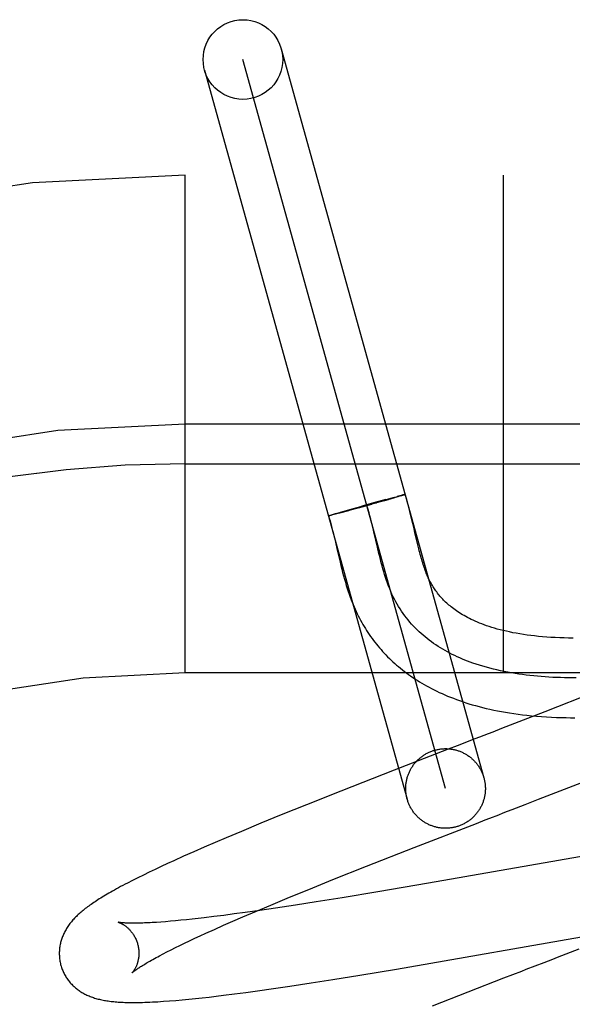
# Model space of a CAD drawing. Header units: inches. Extents: x 0 to 291, y 0 to 188.
# Tile 74 of 94: x 61.269 to 61.408, y 97.998 to 98.246. Entities that reach past the tile are written whole.
import ezdxf

# ---------------------------------------------------------------- set-up
doc = ezdxf.new("R2010")
doc.units = ezdxf.units.IN
doc.header["$LTSCALE"] = 16.012620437
doc.header["$MEASUREMENT"] = 0
doc.linetypes.add('HIDDEN', pattern=[0.2, 0.1, -0.1])
doc.layers.add('DEFAULT_2', color=8, linetype='HIDDEN')

msp = doc.modelspace()

# ---------------------------------------------------------------- linework, layer by layer
at = {"layer": 'DEFAULT_2', "color": 8, "linetype": 'HIDDEN'}
for p, q in [((61.3345567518, 98.23831977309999), (61.3854533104, 98.05527175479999)), ((61.3758188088, 98.05259287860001), (61.3249239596, 98.23563474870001)), ((61.3152877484, 98.2329620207), (61.3661843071, 98.0499140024)), ((63.0578713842, 98.2066138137), (60.5628892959, 98.2066138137)), ((61.3103713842, 98.0816138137), (61.3103713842, 98.2066138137)), ((61.3903713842, 98.0816138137), (61.3903713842, 98.2066138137)), ((61.4203713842, 98.1441138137), (61.3103713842, 98.1441138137)), ((61.3103713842, 98.13411381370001), (61.4278713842, 98.13411381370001)), ((61.3581782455, 98.12444623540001), (61.3609409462, 98.1251998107)), ((61.3603127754, 98.1248023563), (61.361511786, 98.1251449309)), ((61.3608998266, 98.125188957), (61.3626835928, 98.1256669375)), ((61.36301784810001, 98.1255804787), (61.3613475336, 98.12509784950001)), ((61.3626430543, 98.1256565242), (61.363740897, 98.12594523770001)), ((61.3639010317, 98.1258400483), (61.36288387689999, 98.1255415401)), ((61.3643674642, 98.12610754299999), (61.36370492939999, 98.1259363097)), ((61.36443775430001, 98.1260006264), (61.3637895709, 98.1258072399)), ((61.3647396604, 98.1262018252), (61.3642967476, 98.12608891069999)), ((61.3647962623, 98.1261091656), (61.36443775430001, 98.1260006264)), ((61.3649804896, 98.12626163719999), (61.3646783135, 98.1261857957)), ((61.3650296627, 98.12618123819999), (61.3647140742, 98.1260844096)), ((61.3651222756, 98.12629619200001), (61.3649259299, 98.12624748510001)), ((61.36516586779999, 98.1262245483), (61.36495708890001, 98.1261591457)), ((61.3652487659, 98.1263264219), (61.3651222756, 98.12629619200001)), ((61.36528563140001, 98.12626283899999), (61.36516586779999, 98.1262245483)), ((61.3653597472, 98.1263522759), (61.3652487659, 98.1263264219)), ((61.3653934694, 98.1262972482), (61.36528563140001, 98.12626283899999)), ((61.3654356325, 98.1263121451), (61.36533960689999, 98.1262803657)), ((61.3654967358, 98.1263827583), (61.36541728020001, 98.12636417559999)), ((61.3655344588, 98.12639068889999), (61.3654609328, 98.1263737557)), ((61.3494602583, 98.1219915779), (61.351781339, 98.1226579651)), ((61.3540638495, 98.1230546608), (61.35124035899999, 98.1222838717)), ((61.351781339, 98.1226579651), (61.3560069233, 98.12384575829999)), ((61.3572509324, 98.1239390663), (61.3538617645, 98.1229991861)), ((61.3583378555, 98.1244902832), (61.3547993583, 98.1235090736)), ((61.3603127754, 98.1248023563), (61.356072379, 98.12361034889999)), ((61.358433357, 98.12427073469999), (61.3582383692, 98.1242159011)), ((61.3465411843, 98.1211086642), (61.34660576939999, 98.1211304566)), ((61.3465771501, 98.1211212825), (61.3466474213, 98.1211446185)), ((61.3466172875, 98.12113505), (61.3466931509, 98.12115990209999)), ((61.3466615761, 98.1211499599), (61.3467429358, 98.1211763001)), ((61.3467429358, 98.1211763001), (61.3468545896, 98.121212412)), ((61.3468778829, 98.1211417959), (61.3467608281, 98.12111435)), ((61.3468191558, 98.12120147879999), (61.3469821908, 98.12125289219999)), ((61.3470110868, 98.12117380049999), (61.3468485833, 98.121135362)), ((61.3469445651, 98.12124140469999), (61.3471626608, 98.1213094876)), ((61.347194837, 98.1212192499), (61.34697532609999, 98.1211655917)), ((61.3471255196, 98.1212976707), (61.34741595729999, 98.1213871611)), ((61.3474488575, 98.1212826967), (61.3471602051, 98.1212103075)), ((61.3473694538, 98.12137272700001), (61.3477472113, 98.12148706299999)), ((61.3478395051, 98.1213820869), (61.34741314, 98.1212733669)), ((61.3477034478, 98.1214741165), (61.34842091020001, 98.1216874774)), ((61.34853118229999, 98.12156143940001), (61.3478034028, 98.12137253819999)), ((61.34837632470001, 98.12167445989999), (61.3495021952, 98.122003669)), ((61.3496047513, 98.12184474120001), (61.3484966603, 98.1215521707)), ((61.3514324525, 98.1223360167), (61.3494853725, 98.12181318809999)), ((61.3673694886, 98.1200760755), (61.3670462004, 98.12141488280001)), ((61.3678099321, 98.1181939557), (61.3673694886, 98.1200760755)), ((61.35780573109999, 98.11706274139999), (61.35743500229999, 98.1186192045)), ((61.3682139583, 98.11644449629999), (61.3678099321, 98.1181939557)), ((61.3477575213, 98.1160933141), (61.348139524, 98.11448088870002)), ((61.3587130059, 98.11315202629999), (61.35780573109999, 98.11706274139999)), ((61.36859615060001, 98.1148100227), (61.3682139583, 98.11644449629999)), ((61.359083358, 98.1115951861), (61.3587130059, 98.11315202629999)), ((61.3688441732, 98.1137770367), (61.36859615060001, 98.1148100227)), ((61.3690898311, 98.1127854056), (61.3688441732, 98.1137770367)), ((61.3489181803, 98.1111210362), (61.3493248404, 98.1094046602)), ((62.3103713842, 98.0816138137), (61.3103713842, 98.0816138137)), ((61.41309936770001, 98.07666598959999), (61.40074759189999, 98.0718330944)), ((61.40074759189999, 98.0718330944), (61.3920929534, 98.06847589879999)), ((61.3920929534, 98.06847589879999), (61.3898901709, 98.0676234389)), ((61.3719362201, 98.0606786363), (61.3628931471, 98.057165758)), ((61.3764591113, 98.0624299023), (61.3719362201, 98.0606786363)), ((61.3628931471, 98.057165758), (61.3495116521, 98.0519191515)), ((61.4057068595, 98.0524070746), (61.4193651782, 98.0577423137)), ((61.3495116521, 98.0519191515), (61.34084646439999, 98.0484731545)), ((61.39916200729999, 98.04986997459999), (61.4057068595, 98.0524070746)), ((61.34084646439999, 98.0484731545), (61.334544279, 98.04593266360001)), ((61.334544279, 98.04593266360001), (61.32944912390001, 98.0438516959)), ((61.32944912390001, 98.0438516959), (61.3245167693, 98.04180874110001)), ((61.3679216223, 98.0377636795), (61.38356683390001, 98.04383896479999)), ((61.3245167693, 98.04180874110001), (61.3207000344, 98.04020461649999)), ((61.3179185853, 98.0390204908), (61.3152106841, 98.0378535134)), ((61.3207000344, 98.04020461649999), (61.3179185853, 98.0390204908)), ((61.31257929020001, 98.03670416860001), (61.3100258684, 98.0355722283)), ((61.3152106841, 98.0378535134), (61.31257929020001, 98.03670416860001)), ((61.3559237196, 98.0330518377), (61.3679216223, 98.0377636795)), ((61.4257711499, 98.0382327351), (61.3715128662, 98.0288119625)), ((61.3059491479, 98.0337241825), (61.30438604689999, 98.0329997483)), ((61.30755202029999, 98.0344574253), (61.3059491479, 98.0337241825)), ((61.3100258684, 98.0355722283), (61.30755202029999, 98.0344574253)), ((61.3013706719, 98.031571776), (61.29990700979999, 98.03086167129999)), ((61.3028623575, 98.0322836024), (61.3013706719, 98.031571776)), ((61.30438604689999, 98.0329997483), (61.3028623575, 98.0322836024)), ((61.347514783, 98.02970320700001), (61.3559237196, 98.0330518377)), ((61.2971533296, 98.0294885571), (61.2959046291, 98.0288467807)), ((61.29849105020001, 98.0301622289), (61.2971533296, 98.0294885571)), ((61.29990700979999, 98.03086167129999), (61.29849105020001, 98.0301622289)), ((61.34144667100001, 98.0272535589), (61.347514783, 98.02970320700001)), ((61.3715128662, 98.0288119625), (61.358779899, 98.0266452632)), ((61.33657737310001, 98.02526208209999), (61.34144667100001, 98.0272535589)), ((61.358779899, 98.0266452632), (61.34981831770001, 98.0251626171)), ((61.33190188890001, 98.02332320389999), (61.33657737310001, 98.02526208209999)), ((61.3433260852, 98.0241189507), (61.3380975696, 98.0233020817)), ((61.34981831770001, 98.0251626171), (61.3433260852, 98.0241189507)), ((61.3227422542, 98.0210759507), (61.3201356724, 98.0207332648)), ((61.3254415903, 98.021443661), (61.3227422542, 98.0210759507)), ((61.3248767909, 98.020347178), (61.3283152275, 98.0218144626)), ((61.3291769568, 98.0219712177), (61.3254415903, 98.021443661)), ((61.3283152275, 98.0218144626), (61.33190188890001, 98.02332320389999)), ((61.3330581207, 98.02253919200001), (61.3291769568, 98.0219712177)), ((61.3380975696, 98.0233020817), (61.3330581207, 98.02253919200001)), ((61.3042870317, 98.01905290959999), (61.303167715, 98.0189758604)), ((61.3054646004, 98.0191426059), (61.3042870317, 98.01905290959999)), ((61.3066988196, 98.0192450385), (61.3054646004, 98.0191426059)), ((61.30798829, 98.0193602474), (61.3066988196, 98.0192450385)), ((61.3093317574, 98.01948823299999), (61.30798829, 98.0193602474)), ((61.3107278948, 98.01962894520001), (61.3093317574, 98.01948823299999)), ((61.3121753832, 98.0197822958), (61.3107278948, 98.01962894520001)), ((61.31367287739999, 98.0199481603), (61.3121753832, 98.0197822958)), ((61.31521899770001, 98.02012638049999), (61.31367287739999, 98.0199481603)), ((61.3176264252, 98.0204164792), (61.31521899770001, 98.02012638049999)), ((61.3201356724, 98.0207332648), (61.3176264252, 98.0204164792)), ((61.32002030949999, 98.0182320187), (61.3224016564, 98.0192761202)), ((61.3224016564, 98.0192761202), (61.3248767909, 98.020347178)), ((61.31416152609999, 98.01559214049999), (61.3155563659, 98.01623127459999)), ((61.3155563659, 98.01623127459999), (61.31773714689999, 98.0172165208)), ((61.31773714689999, 98.0172165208), (61.32002030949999, 98.0182320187)), ((61.3634830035, 98.00725317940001), (61.4197936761, 98.017023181)), ((61.30908111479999, 98.0131895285), (61.3102739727, 98.01376589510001)), ((61.3102739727, 98.01376589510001), (61.3115191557, 98.01435888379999)), ((61.3115191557, 98.01435888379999), (61.3128153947, 98.0149678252)), ((61.3128153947, 98.0149678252), (61.31416152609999, 98.01559214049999)), ((61.3048550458, 98.01106387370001), (61.30582738, 98.0115667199)), ((61.30582738, 98.0115667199), (61.30685681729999, 98.01208927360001)), ((61.30685681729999, 98.01208927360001), (61.3079417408, 98.0126304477)), ((61.3079417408, 98.0126304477), (61.30908111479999, 98.0131895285)), ((61.4093064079, 98.012235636), (61.4060249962, 98.0109653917)), ((61.3039411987, 98.0105818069), (61.3048550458, 98.01106387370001)), ((61.4027147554, 98.009685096), (61.4004943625, 98.008826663)), ((61.3542461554, 98.00571865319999), (61.3634830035, 98.00725317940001)), ((61.3367073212, 98.00295954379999), (61.342027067, 98.0037692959)), ((61.342027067, 98.0037692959), (61.3475008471, 98.00462902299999)), ((61.3475008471, 98.00462902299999), (61.3542461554, 98.00571865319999)), ((61.3904108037, 98.0049269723), (61.3724442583, 97.9979372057)), ((61.3926607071, 98.0057976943), (61.3904108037, 98.0049269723)), ((61.3227801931, 98.00100527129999), (61.3256337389, 98.00138146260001)), ((61.3256337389, 98.00138146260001), (61.3285610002, 98.00178184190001)), ((61.3285610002, 98.00178184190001), (61.33257492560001, 98.0023515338)), ((61.33257492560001, 98.0023515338), (61.3367073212, 98.00295954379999)), ((61.3064853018, 97.9992558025), (61.3080679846, 97.9993839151)), ((61.3080679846, 97.9993839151), (61.309688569, 97.99952726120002)), ((61.309688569, 97.99952726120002), (61.31133160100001, 97.9996837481)), ((61.31133160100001, 97.9996837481), (61.312996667, 97.9998525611)), ((61.312996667, 97.9998525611), (61.3146905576, 98.00003377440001)), ((61.3146905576, 98.00003377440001), (61.3164204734, 98.00022773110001)), ((61.3164204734, 98.00022773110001), (61.3181908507, 98.0004346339)), ((61.3181908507, 98.0004346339), (61.3200003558, 98.00065408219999)), ((61.3200003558, 98.00065408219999), (61.3227801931, 98.00100527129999))]:
    msp.add_line(p, q, dxfattribs=at)
for points in [[(61.3654550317, 98.1263737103), (61.3654093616, 98.12636354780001), (61.3653179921, 98.1263416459)], [(61.3656741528, 98.1264069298), (61.3656729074, 98.12640406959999), (61.3656675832, 98.126399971), (61.3656581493, 98.1263947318), (61.3656446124, 98.1263883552), (61.3656269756, 98.12638084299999), (61.3656052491, 98.1263721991), (61.3655794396, 98.1263624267), (61.3655495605, 98.12635153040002), (61.3655156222, 98.1263395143), (61.3654776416, 98.1263263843), (61.3654356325, 98.1263121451)], [(61.36569131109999, 98.1264135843), (61.3656858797, 98.12641467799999), (61.3656763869, 98.12641464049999), (61.3656628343, 98.1264134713), (61.3656452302, 98.1264111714), (61.3656235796, 98.12640774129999), (61.3655978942, 98.126403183), (61.3655681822, 98.12639749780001), (61.3655005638, 98.1263822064)], [(61.3655361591, 98.12638952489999), (61.3655677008, 98.1263957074), (61.365595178, 98.12640075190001), (61.3656185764, 98.1264046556), (61.3656378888, 98.1264074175), (61.3656531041, 98.1264090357), (61.3656642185, 98.1264095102), (61.3656712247, 98.1264088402), (61.3656741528, 98.1264069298)], [(61.3655885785, 98.1263642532), (61.3656155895, 98.12637434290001), (61.365638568, 98.1263833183), (61.3656575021, 98.1263911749), (61.3656723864, 98.1263979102), (61.365683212, 98.1264035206), (61.3656899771, 98.12640800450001), (61.3656926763, 98.12641135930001)], [(61.3670462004, 98.12141488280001), (61.3668729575, 98.1221124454), (61.36669044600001, 98.12283037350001), (61.3664973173, 98.1235697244), (61.3662920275, 98.12433170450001), (61.36607295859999, 98.125117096), (61.3658380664, 98.125927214), (61.3656926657, 98.1264122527)], [(61.35743500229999, 98.1186192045), (61.3572450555, 98.1193928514), (61.3570383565, 98.120212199), (61.3568262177, 98.1210261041), (61.35660776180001, 98.1218336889), (61.3563821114, 98.12263407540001), (61.356148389, 98.123426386), (61.3559057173, 98.1242097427)], [(61.3464050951, 98.12104963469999), (61.3464072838, 98.121052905), (61.3464137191, 98.1210573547), (61.3464243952, 98.12106298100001), (61.3464393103, 98.1210697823), (61.346458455, 98.1210777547), (61.3464818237, 98.12108689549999), (61.3465094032, 98.12109719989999), (61.3465411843, 98.1211086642)], [(61.3465084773, 98.1210598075), (61.3464810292, 98.12105481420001), (61.3464577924, 98.12105099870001), (61.3464387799, 98.1210483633), (61.34642399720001, 98.1210469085), (61.34641345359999, 98.1210466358), (61.3464071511, 98.1210475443)], [(61.34641612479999, 98.1210522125), (61.3465958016, 98.12046761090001), (61.3467924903, 98.1197976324), (61.3469880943, 98.11910083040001), (61.3471822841, 98.11837992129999), (61.3473749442, 98.1176376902), (61.3475665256, 98.1168751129), (61.3477575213, 98.1160933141)], [(61.3466018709, 98.12107955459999), (61.34656472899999, 98.1210718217), (61.3465316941, 98.12106524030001), (61.34650278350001, 98.12105981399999), (61.3464780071, 98.12105554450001), (61.34645737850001, 98.1210524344), (61.346440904, 98.1210504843), (61.3464285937, 98.1210496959), (61.3464204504, 98.12105006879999), (61.34641648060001, 98.12105160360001)], [(61.3464166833, 98.1210542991), (61.3464210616, 98.1210581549), (61.3464296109, 98.1210631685), (61.3464423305, 98.12106933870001), (61.3464592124, 98.12107666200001), (61.3464802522, 98.1210851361), (61.3465054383, 98.1210947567), (61.3465347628, 98.12110552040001)], [(61.3467911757, 98.1211219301), (61.3467084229, 98.1211023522), (61.3466601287, 98.1210915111), (61.3466159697, 98.1210818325), (61.34657596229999, 98.12107331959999)], [(61.348139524, 98.11448088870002), (61.3485249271, 98.1128179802), (61.3489181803, 98.1111210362)], [(61.4078575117, 98.0903668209), (61.40673797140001, 98.0903767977), (61.4056169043, 98.0903988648), (61.4045001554, 98.0904333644), (61.4033919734, 98.09048046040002), (61.40229901, 98.0905399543), (61.40122793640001, 98.0906113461), (61.4001819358, 98.09069411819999), (61.3991673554, 98.0907872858), (61.398180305, 98.0908906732), (61.39721983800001, 98.09100393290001), (61.3962834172, 98.0911269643), (61.3953684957, 98.09125975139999), (61.3944743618, 98.09140210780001), (61.39359878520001, 98.0915541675), (61.3927439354, 98.0917153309), (61.3919105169, 98.091885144), (61.39110032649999, 98.09206285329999), (61.3903150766, 98.0922476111), (61.3895550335, 98.092438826), (61.38882110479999, 98.0926356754), (61.3881125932, 98.0928376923), (61.3874293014, 98.0930442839), (61.3867704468, 98.0932550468), (61.386135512, 98.09346951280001), (61.3855234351, 98.0936873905), (61.3849332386, 98.0939084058), (61.3843642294, 98.0941322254), (61.3838155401, 98.0943586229), (61.3832867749, 98.0945872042), (61.3827773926, 98.0948176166), (61.38228674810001, 98.0950495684), (61.3818143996, 98.0952826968), (61.3813592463, 98.0955169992), (61.3809204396, 98.0957524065), (61.3804969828, 98.09598897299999), (61.3800877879, 98.0962268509), (61.3796923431, 98.09646591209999), (61.3793099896, 98.09670614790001), (61.3789402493, 98.0969474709), (61.3785826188, 98.097189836), (61.3782366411, 98.09743319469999), (61.3779017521, 98.0976776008), (61.377577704, 98.097922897), (61.3772641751, 98.0981689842), (61.3769608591, 98.09841575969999), (61.3766674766, 98.0986631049), (61.37638368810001, 98.0989109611), (61.3761091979, 98.0991592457), (61.3758436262, 98.09940797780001), (61.3755866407, 98.0996571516), (61.37533785, 98.0999068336), (61.3750969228, 98.1001570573), (61.37486344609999, 98.1004079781), (61.3746370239, 98.1006597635), (61.3744173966, 98.1009124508), (61.3742042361, 98.10116617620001), (61.3739974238, 98.10142086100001), (61.3737968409, 98.10167642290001), (61.3736021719, 98.1019330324), (61.373413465, 98.1021903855), (61.3732295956, 98.1024498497), (61.3730499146, 98.10271229), (61.3728733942, 98.1029792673), (61.3726986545, 98.1032531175), (61.3725265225, 98.10353286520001), (61.3723564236, 98.10381979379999), (61.3721911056, 98.10410943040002), (61.3720326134, 98.10439787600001), (61.3718816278, 98.10468324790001), (61.3717403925, 98.10496030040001), (61.3716056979, 98.1052343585), (61.3714761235, 98.105507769), (61.37134966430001, 98.1057845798), (61.3712233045, 98.10607185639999), (61.3710968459, 98.1063707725), (61.3709688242, 98.10668534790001), (61.3708402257, 98.1070137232), (61.37071173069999, 98.107354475), (61.3705835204, 98.1077072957), (61.3704560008, 98.1080711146), (61.3703291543, 98.10844595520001), (61.3702030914, 98.1088314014), (61.3700776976, 98.10922768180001), (61.369952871, 98.1096349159), (61.3698285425, 98.11005310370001), (61.3697045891, 98.1104824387), (61.369581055, 98.11092251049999), (61.3694579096, 98.1113730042), (61.3693350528, 98.1118337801), (61.36921241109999, 98.11230457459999), (61.3690898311, 98.1127854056)], [(61.40860201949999, 98.0803665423), (61.4076244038, 98.0803677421), (61.4066479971, 98.08037706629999), (61.40567310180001, 98.0803947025), (61.4047000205, 98.080420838), (61.4037290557, 98.0804556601), (61.4027605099, 98.0804993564), (61.4017946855, 98.0805521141), (61.4008318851, 98.08061412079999), (61.3998724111, 98.08068556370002), (61.3989165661, 98.0807666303), (61.3979646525, 98.080857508), (61.3970169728, 98.0809583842), (61.3960738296, 98.08106944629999), (61.3951355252, 98.0811908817), (61.39420236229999, 98.0813228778), (61.3932746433, 98.08146562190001), (61.3923526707, 98.0816193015), (61.391436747, 98.081784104), (61.3905271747, 98.0819602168), (61.3896242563, 98.08214782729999), (61.3887282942, 98.0823471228), (61.387839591, 98.0825582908), (61.3869584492, 98.0827815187), (61.3860851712, 98.08301699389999), (61.3852200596, 98.08326490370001), (61.38436341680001, 98.0835254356), (61.3835155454, 98.08379877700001), (61.3826767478, 98.08408511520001), (61.3820084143, 98.0843251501), (61.3813463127, 98.08457382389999), (61.3806906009, 98.0848312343), (61.38004143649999, 98.085097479), (61.37939897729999, 98.0853726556), (61.3787633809, 98.08565686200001), (61.37813480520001, 98.0859501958), (61.3775134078, 98.0862527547), (61.3768993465, 98.0865646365), (61.376292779, 98.0868859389), (61.3756938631, 98.0872167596), (61.3751027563, 98.08755719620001), (61.3745196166, 98.0879073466), (61.3739446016, 98.0882673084), (61.373377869, 98.08863717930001), (61.3728195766, 98.0890170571), (61.3722698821, 98.0894070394), (61.3717289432, 98.0898072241), (61.3711969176, 98.09021770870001), (61.3706739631, 98.090638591), (61.3701602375, 98.09106996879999), (61.3696558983, 98.0915119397), (61.3691611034, 98.0919646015), (61.3686760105, 98.0924280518), (61.3682007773, 98.0929023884), (61.3677355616, 98.093387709), (61.367280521, 98.09388411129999), (61.3668358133, 98.09439169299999), (61.3664015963, 98.0949105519), (61.3659780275, 98.09544078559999), (61.3655652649, 98.0959824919), (61.36516346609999, 98.0965357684), (61.3647727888, 98.09710071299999), (61.36439339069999, 98.0976774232), (61.3640254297, 98.09826599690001), (61.3636690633, 98.0988665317), (61.3633244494, 98.09947912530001), (61.3629917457, 98.1001038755), (61.3626711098, 98.10074088), (61.3623626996, 98.1013902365), (61.3620666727, 98.10205204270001), (61.3617813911, 98.10273030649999), (61.3615080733, 98.10342054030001), (61.3612459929, 98.1041220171), (61.3609944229, 98.1048340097), (61.3607526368, 98.105555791), (61.3605199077, 98.106286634), (61.360295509, 98.1070258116), (61.3600787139, 98.1077725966), (61.3598687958, 98.10852626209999), (61.3596650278, 98.1092860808), (61.3594666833, 98.1100513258), (61.3592730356, 98.1108212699), (61.359083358, 98.1115951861)], [(61.3493248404, 98.1094046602), (61.3495345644, 98.1085454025), (61.3497488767, 98.1076899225), (61.3499679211, 98.1068413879), (61.3501917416, 98.1060030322), (61.3504203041, 98.1051777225), (61.3506533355, 98.10436844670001), (61.3508904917, 98.1035779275), (61.3511311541, 98.1028090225), (61.3513745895, 98.1020641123), (61.3516197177, 98.10134600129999), (61.3518657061, 98.1006560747), (61.3521105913, 98.0999981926), (61.3523555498, 98.09936740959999), (61.3526002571, 98.0987629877), (61.352848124, 98.0981754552), (61.3531013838, 98.09759922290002), (61.3533599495, 98.097033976), (61.35362649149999, 98.0964735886), (61.35389981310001, 98.09592046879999), (61.3541795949, 98.0953749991), (61.3544657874, 98.0948370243), (61.354757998, 98.0943070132), (61.3550568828, 98.0937835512), (61.35536300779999, 98.09326556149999), (61.3556765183, 98.09275278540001), (61.35599790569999, 98.09224446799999), (61.3563268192, 98.0917412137), (61.3566630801, 98.0912432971), (61.3570065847, 98.0907508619), (61.35735709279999, 98.0902642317), (61.3577148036, 98.0897831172), (61.3580798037, 98.08930739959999), (61.35845222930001, 98.08883690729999), (61.3588322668, 98.08837143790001), (61.3592199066, 98.0879110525), (61.35961521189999, 98.0874557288), (61.36001817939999, 98.0870055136), (61.3604288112, 98.0865604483), (61.3608471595, 98.086120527), (61.3612732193, 98.0856858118), (61.3617071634, 98.08525618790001), (61.36214911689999, 98.0848315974), (61.362599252, 98.08441195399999), (61.3630577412, 98.08399719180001), (61.3635247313, 98.0835872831), (61.36400040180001, 98.08318217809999), (61.364484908, 98.082781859), (61.3649784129, 98.08238631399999), (61.3654810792, 98.0819955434), (61.3659930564, 98.0816095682), (61.3665145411, 98.0812283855), (61.36704571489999, 98.0808520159), (61.36758677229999, 98.08048048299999), (61.3681379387, 98.08011380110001), (61.3686994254, 98.0797520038), (61.36927144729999, 98.07939513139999), (61.3698542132, 98.0790432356), (61.370447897, 98.0786963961), (61.3710528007, 98.0783546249), (61.3716691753, 98.0780179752), (61.37229734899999, 98.07768647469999), (61.3729376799, 98.0773601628), (61.3735904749, 98.0770391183), (61.3742560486, 98.0767234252), (61.3749347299, 98.07641316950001), (61.375626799, 98.0761084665), (61.3763327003, 98.0758093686), (61.3770528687, 98.0755159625), (61.3777877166, 98.0752283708), (61.3785376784, 98.0749467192), (61.3793031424, 98.0746711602), (61.38008446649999, 98.0744018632), (61.380882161, 98.07413895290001), (61.3816967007, 98.0738825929), (61.3825285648, 98.07363297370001), (61.3833781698, 98.0733903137), (61.3842461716, 98.0731547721), (61.3851330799, 98.0729265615), (61.3860397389, 98.0727058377), (61.3869671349, 98.0724927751), (61.38791534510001, 98.07228777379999), (61.3888850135, 98.0720911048), (61.3898753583, 98.0719033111), (61.39088584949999, 98.07172483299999), (61.3919162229, 98.071556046), (61.3929643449, 98.0713975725), (61.3940351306, 98.0712489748), (61.3951302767, 98.0711104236), (61.3962573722, 98.0709815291), (61.3974257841, 98.07086211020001), (61.3986320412, 98.07075349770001), (61.3998839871, 98.0706560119), (61.401156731, 98.0705722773), (61.4024344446, 98.0705032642), (61.4036970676, 98.0704493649), (61.4049218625, 98.070410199), (61.4061008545, 98.07038432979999), (61.407211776, 98.070370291), (61.4082751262, 98.0703660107)], [(61.3865626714, 98.06633655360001), (61.3843309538, 98.0654737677), (61.38321163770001, 98.06504107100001), (61.3820902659, 98.0646075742), (61.3798421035, 98.0637383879)], [(61.3898901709, 98.0676234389), (61.3876747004, 98.0667665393), (61.3865626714, 98.06633655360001)], [(61.3798421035, 98.0637383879), (61.3787156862, 98.06330280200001), (61.3764591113, 98.0624299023)], [(61.3661843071, 98.0499140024), (61.3661296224, 98.05011908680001), (61.36607930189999, 98.0503252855), (61.3660333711, 98.05053250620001), (61.3659918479, 98.0507406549), (61.36595475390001, 98.0509496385), (61.3659221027, 98.0511593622), (61.3658939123, 98.05136973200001), (61.3658701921, 98.05158065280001), (61.365850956, 98.0517920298), (61.3658362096, 98.0520037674), (61.3658259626, 98.0522157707), (61.3658202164, 98.05242794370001), (61.3658189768, 98.05264019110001), (61.3658222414, 98.05285241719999), (61.36583001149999, 98.0530645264), (61.3658422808, 98.05327642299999), (61.3658590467, 98.0534880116), (61.3658802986, 98.05369919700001), (61.36590603, 98.05390988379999), (61.3659362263, 98.05411997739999), (61.36597087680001, 98.0543293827), (61.366009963, 98.0545380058), (61.3660534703, 98.05474575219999), (61.366101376, 98.05495252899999), (61.36615366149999, 98.0551582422), (61.3662103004, 98.0553627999), (61.36627127, 98.0555661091), (61.36633654, 98.0557680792), (61.3664060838, 98.0559686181), (61.36647986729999, 98.0561676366), (61.36655786, 98.05636504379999), (61.366640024, 98.0565607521), (61.366726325, 98.05675467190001), (61.36681672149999, 98.05694671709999), (61.3669111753, 98.0571368), (61.3670096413, 98.0573248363), (61.36711207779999, 98.05751073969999), (61.3672184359, 98.05769442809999), (61.3673286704, 98.0578758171), (61.3674427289, 98.0580548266), (61.36756056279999, 98.05823137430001), (61.3676821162, 98.0584053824), (61.3678073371, 98.0585767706), (61.36793616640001, 98.0587454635), (61.36806854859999, 98.0589113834), (61.3682044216, 98.0590744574), (61.3683437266, 98.0592346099), (61.3684863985, 98.0593917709), (61.36863237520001, 98.05954586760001), (61.3687815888, 98.0596968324), (61.36893397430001, 98.05984459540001), (61.3690894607, 98.0599890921), (61.36924798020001, 98.06013025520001), (61.3694094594, 98.0602680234), (61.36957382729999, 98.0604023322), (61.36974100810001, 98.06053312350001), (61.3699109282, 98.0606603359), (61.3700835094, 98.0607839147), (61.37025867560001, 98.06090380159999), (61.3704363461, 98.0610199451), (61.3706164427, 98.06113229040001), (61.3707988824, 98.0612407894), (61.37098358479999, 98.0613453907), (61.371170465, 98.0614460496), (61.3713594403, 98.0615427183), (61.3715504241, 98.0616353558), (61.3717433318, 98.06172391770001), (61.37193807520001, 98.06180836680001), (61.3721345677, 98.06188866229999), (61.3723327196, 98.0619647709), (61.3725324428, 98.0620366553), (61.3727336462, 98.06210428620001), (61.3729361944, 98.06216761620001), (61.3731401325, 98.06222666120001)], [(61.3731401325, 98.06222666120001), (61.3733452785, 98.0622813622), (61.3735514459, 98.06233167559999), (61.3737586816, 98.0623776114), (61.3739668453, 98.06241914), (61.3741758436, 98.0624562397), (61.374385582, 98.0624888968), (61.3745959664, 98.06251709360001), (61.37480690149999, 98.0625408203), (61.37501829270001, 98.0625600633), (61.3752300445, 98.06257481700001), (61.3754420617, 98.0625850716), (61.37565424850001, 98.0625908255), (61.3758665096, 98.0625920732), (61.3760787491, 98.06258881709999), (61.3762908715, 98.06258105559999), (61.3765027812, 98.06256879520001), (61.3767143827, 98.0625520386), (61.3769255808, 98.06253079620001), (61.37713628, 98.06250507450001), (61.3773463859, 98.0624748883), (61.3775558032, 98.06244024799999), (61.3777644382, 98.0624011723), (61.3779721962, 98.0623576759), (61.3781789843, 98.06230978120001), (61.3783847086, 98.06225750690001), (61.37858927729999, 98.06220087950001), (61.3787925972, 98.0621399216), (61.3789945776, 98.0620746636), (61.3791951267, 98.06200513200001), (61.3793941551, 98.0619313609), (61.37959157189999, 98.0618533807), (61.3797872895, 98.06177122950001), (61.3799812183, 98.06168494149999), (61.3801732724, 98.0615945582), (61.3803633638, 98.0615001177), (61.3805514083, 98.06140166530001), (61.3807373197, 98.0612992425), (61.3809210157, 98.06119289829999), (61.3811024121, 98.0610826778), (61.3812814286, 98.06096863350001), (61.38145798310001, 98.06085081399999), (61.3816319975, 98.060729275), (61.38180339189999, 98.0606040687), (61.3819720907, 98.0604752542), (61.38213801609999, 98.0603428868), (61.38230109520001, 98.0602070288), (61.3824612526, 98.06006773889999), (61.3826184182, 98.0599250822), (61.382772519, 98.0597791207), (61.3829234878, 98.05962992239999), (61.38307125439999, 98.0594775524), (61.3832157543, 98.0593220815), (61.3833569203, 98.0591635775), (61.3834946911, 98.059002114), (61.3836290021, 98.0588377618), (61.38375979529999, 98.0586705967), (61.3838870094, 98.0585006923), (61.3840105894, 98.05832812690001), (61.3841304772, 98.0581529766), (61.3842466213, 98.0579753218), (61.3843589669, 98.05779524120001), (61.3844674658, 98.0576128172), (61.3845720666, 98.0574281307), (61.3846727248, 98.0572412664), (61.38476939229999, 98.0570523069), (61.3848620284, 98.05686133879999), (61.3849505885, 98.0566684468), (61.3850350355, 98.0564737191), (61.38511532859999, 98.0562772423), (61.38519143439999, 98.056079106), (61.3852633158, 98.0558793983), (61.3853309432, 98.0556782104), (61.3853942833, 98.05547563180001), (61.3854533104, 98.05527175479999)], [(61.3854533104, 98.05527175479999), (61.3855079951, 98.05506667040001), (61.3855583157, 98.0548604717), (61.38560424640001, 98.054653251), (61.3856457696, 98.0544451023), (61.3856828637, 98.0542361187), (61.3857155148, 98.054026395), (61.38574370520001, 98.0538160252), (61.3857674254, 98.0536051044), (61.3857866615, 98.0533937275), (61.3858014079, 98.0531819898), (61.385811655, 98.0529699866), (61.3858174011, 98.05275781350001), (61.38581864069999, 98.05254556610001), (61.3858153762, 98.05233334), (61.38580760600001, 98.0521212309), (61.3857953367, 98.0519093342), (61.3857785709, 98.0516977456), (61.3857573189, 98.0514865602), (61.3857315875, 98.0512758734), (61.3857013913, 98.0510657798), (61.3856667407, 98.05085637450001), (61.3856276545, 98.05064775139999), (61.38558414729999, 98.050440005), (61.3855362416, 98.0502332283), (61.385483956, 98.0500275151), (61.3854273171, 98.0498229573), (61.3853663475, 98.04961964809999), (61.3853010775, 98.049417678), (61.3852315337, 98.0492171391), (61.3851577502, 98.0490181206), (61.3850797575, 98.0488207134), (61.3849975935, 98.04862500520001), (61.3849112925, 98.04843108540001), (61.384820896, 98.0482390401), (61.38472644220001, 98.0480489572), (61.3846279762, 98.0478609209), (61.3845255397, 98.0476750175), (61.3844191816, 98.0474913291), (61.3843089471, 98.0473099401), (61.3841948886, 98.04713093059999), (61.3840770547, 98.04695438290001), (61.3839555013, 98.0467803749), (61.3838302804, 98.0466089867), (61.38370145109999, 98.0464402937), (61.3835690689, 98.04627437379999), (61.3834331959, 98.04611129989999), (61.3832938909, 98.0459511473), (61.3831512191, 98.0457939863), (61.38300524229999, 98.0456398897), (61.3828560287, 98.0454889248), (61.3827036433, 98.0453411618), (61.38254815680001, 98.04519666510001), (61.38238963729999, 98.04505550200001), (61.3822281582, 98.04491773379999), (61.38206379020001, 98.04478342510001), (61.38189660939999, 98.0446526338), (61.3817266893, 98.0445254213), (61.3815541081, 98.0444018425), (61.3813789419, 98.0442819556), (61.3812012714, 98.04416581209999), (61.3810211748, 98.04405346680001), (61.3808387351, 98.0439449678), (61.3806540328, 98.0438403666), (61.3804671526, 98.0437397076), (61.38027817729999, 98.0436430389), (61.3800871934, 98.0435504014), (61.3798942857, 98.04346183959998), (61.3796995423, 98.04337739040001), (61.37950304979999, 98.0432970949), (61.3793048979, 98.04322098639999), (61.3791051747, 98.0431491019), (61.3789039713, 98.04308147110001), (61.3787014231, 98.043018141), (61.378497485, 98.042959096)], [(61.378497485, 98.042959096), (61.3782923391, 98.042904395), (61.3780861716, 98.0428540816), (61.3778789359, 98.0428081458), (61.37767077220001, 98.04276661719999), (61.3774617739, 98.0427295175), (61.3772520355, 98.04269686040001), (61.3770416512, 98.04266866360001), (61.376830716, 98.0426449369), (61.3766193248, 98.04262569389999), (61.376407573, 98.0426109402), (61.3761955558, 98.0426006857), (61.375983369, 98.0425949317), (61.375771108, 98.042593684), (61.3755588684, 98.0425969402), (61.37534674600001, 98.0426047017), (61.3751348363, 98.04261696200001), (61.37492323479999, 98.0426337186), (61.3747120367, 98.04265496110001), (61.3745013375, 98.04268068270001), (61.3742912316, 98.04271086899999), (61.37408181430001, 98.0427455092), (61.37387317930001, 98.04278458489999), (61.3736654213, 98.04282808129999), (61.37345863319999, 98.042875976), (61.37325290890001, 98.04292825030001), (61.3730483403, 98.04298487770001), (61.3728450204, 98.0430458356), (61.3726430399, 98.0431110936), (61.3724424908, 98.04318062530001), (61.3722434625, 98.04325439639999), (61.3720460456, 98.04333237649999), (61.3718503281, 98.04341452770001), (61.3716563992, 98.0435008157), (61.3714643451, 98.04359119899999), (61.3712742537, 98.04368563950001), (61.3710862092, 98.04378409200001), (61.3709002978, 98.04388651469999), (61.37071660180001, 98.043992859), (61.3705352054, 98.0441030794), (61.3703561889, 98.0442171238), (61.3701796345, 98.0443349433), (61.37000562, 98.04445648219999), (61.3698342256, 98.0445816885), (61.36966552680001, 98.04471050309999), (61.3694996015, 98.0448428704), (61.3693365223, 98.0449787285), (61.3691763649, 98.0451180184), (61.36901919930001, 98.0452606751), (61.3688650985, 98.04540663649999), (61.3687141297, 98.0455558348), (61.3685663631, 98.0457082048), (61.3684218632, 98.04586367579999), (61.3682806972, 98.04602217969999), (61.3681429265, 98.0461836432), (61.3680086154, 98.04634799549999), (61.3678778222, 98.0465151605), (61.3677506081, 98.0466850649), (61.3676270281, 98.04685763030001), (61.3675071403, 98.0470327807), (61.3673909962, 98.0472104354), (61.36727865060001, 98.04739051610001), (61.3671701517, 98.04757294), (61.3670655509, 98.0477576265), (61.3669648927, 98.04794449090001), (61.3668682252, 98.04813345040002), (61.3667755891, 98.0483244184), (61.366687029, 98.04851731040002), (61.366602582, 98.04871203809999), (61.3665222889, 98.04890851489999), (61.3664461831, 98.0491066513), (61.3663743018, 98.0493063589), (61.36630667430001, 98.0495075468), (61.3662433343, 98.04971012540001), (61.3661843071, 98.0499140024)], [(61.3947405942, 98.0481594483), (61.3958495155, 98.0485882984), (61.39916200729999, 98.04986997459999)], [(61.3869300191, 98.0451398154), (61.3891683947, 98.0460052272), (61.39028591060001, 98.0464372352), (61.39140206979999, 98.0468687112), (61.3925166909, 98.04729960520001), (61.3947405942, 98.0481594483)], [(61.38356683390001, 98.04383896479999), (61.3858095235, 98.04470651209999), (61.3869300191, 98.0451398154)], [(61.2959046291, 98.0288467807), (61.2953121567, 98.0285373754), (61.294739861, 98.0282352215), (61.2941870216, 98.02794005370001), (61.2936529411, 98.0276516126), (61.2931369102, 98.02736962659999), (61.29263827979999, 98.0270938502), (61.2921562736, 98.0268239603), (61.2916901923, 98.026559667), (61.2912392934, 98.02630064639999), (61.2908028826, 98.02604659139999), (61.29038026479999, 98.0257971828), (61.2899707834, 98.02555211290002), (61.2895737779, 98.02531105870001), (61.2891886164, 98.0250737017), (61.2888147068, 98.0248397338), (61.2884514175, 98.0246088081), (61.2880983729, 98.0243807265), (61.2877551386, 98.0241552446), (61.2874213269, 98.0239321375), (61.2870965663, 98.02371118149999), (61.28678042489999, 98.0234920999), (61.286472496, 98.02327461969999), (61.2861723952, 98.02305846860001), (61.28587975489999, 98.0228433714), (61.2855941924, 98.0226290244), (61.285315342, 98.0224151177), (61.2850428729, 98.02220134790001), (61.2847763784, 98.0219873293), (61.2845158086, 98.02177294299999), (61.2842609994, 98.0215579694), (61.28401188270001, 98.0213422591), (61.2837683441, 98.0211256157), (61.2835303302, 98.02090789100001), (61.2832977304, 98.02068887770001), (61.2830705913, 98.0204685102), (61.2828488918, 98.02024665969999), (61.2826327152, 98.02002330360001), (61.28242213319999, 98.0197984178), (61.2822171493, 98.019571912), (61.28201776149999, 98.0193436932), (61.2818240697, 98.0191137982), (61.2816361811, 98.01888229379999), (61.2814540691, 98.0186490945), (61.28127782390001, 98.01841427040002), (61.281107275, 98.0181775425), (61.2809423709, 98.0179387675), (61.2807830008, 98.01769770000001), (61.2806289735, 98.01745393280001), (61.2804806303, 98.01720788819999), (61.2803381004, 98.0169596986), (61.2802017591, 98.01670998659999), (61.28007192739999, 98.0164594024), (61.2799486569, 98.0162081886), (61.2798321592, 98.0159570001), (61.2797221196, 98.0157053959), (61.2796184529, 98.0154533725), (61.2795208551, 98.0152003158), (61.27942912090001, 98.0149456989), (61.2793431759, 98.0146892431), (61.2792628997, 98.0144304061), (61.27918845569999, 98.01416946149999), (61.2791199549, 98.01390654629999), (61.2790574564, 98.01364158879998), (61.27900103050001, 98.01337452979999), (61.2789507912, 98.01310551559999), (61.2789068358, 98.0128346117), (61.2788692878, 98.0125620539), (61.2788382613, 98.0122880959), (61.27881383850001, 98.0120128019), (61.2787960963, 98.0117362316), (61.2787851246, 98.0114586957), (61.2787809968, 98.01118049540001), (61.2787837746, 98.01090175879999), (61.2787935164, 98.0106226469), (61.2788102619, 98.0103433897), (61.27883404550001, 98.01006417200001), (61.2788648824, 98.0097853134), (61.2789027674, 98.0095071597), (61.2789477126, 98.00922982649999), (61.27899972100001, 98.0089534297), (61.2790587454, 98.0086783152), (61.2791247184, 98.00840483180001), (61.2791868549, 98.008171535)], [(61.2936165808, 98.01899423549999), (61.2936033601, 98.01899711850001), (61.2935922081, 98.01899966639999), (61.2935963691, 98.01899855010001), (61.29361080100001, 98.0189946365), (61.2936329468, 98.0189883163), (61.2936623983, 98.01897947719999), (61.29369890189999, 98.0189679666), (61.293742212, 98.0189536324), (61.2937919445, 98.01893637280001), (61.2938477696, 98.01891607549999), (61.29390932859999, 98.01889264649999), (61.29397627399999, 98.0188659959), (61.29404829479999, 98.0188360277), (61.2941250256, 98.01880267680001), (61.2942063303, 98.0187657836), (61.2942920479, 98.018725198), (61.2943819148, 98.01868082), (61.2944757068, 98.01863253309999), (61.294573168, 98.01858023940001), (61.2946740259, 98.0185238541), (61.294778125, 98.01846322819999), (61.2948852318, 98.018398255), (61.2949953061, 98.0183287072), (61.2951083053, 98.0182543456), (61.29522397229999, 98.01817506), (61.2953420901, 98.018090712), (61.29546247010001, 98.01800113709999), (61.2955848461, 98.0179062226), (61.2957091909, 98.01780565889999), (61.2958354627, 98.01769912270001), (61.2959633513, 98.0175864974), (61.2960926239, 98.0174675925), (61.2962229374, 98.0173423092), (61.2963539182, 98.0172105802), (61.2964853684, 98.01707215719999), (61.296617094, 98.0169267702), (61.2967486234, 98.0167744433), (61.296879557, 98.0166151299), (61.2970094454, 98.0164488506), (61.29713786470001, 98.01627560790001), (61.2972643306, 98.016095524), (61.2973884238, 98.01590866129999), (61.2975095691, 98.0157153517), (61.2976272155, 98.01551596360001), (61.2977409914, 98.0153106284), (61.2978505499, 98.0150994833), (61.297955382, 98.0148830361), (61.2980550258, 98.01466181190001), (61.2981491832, 98.0144360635), (61.29823757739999, 98.01420606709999), (61.2983198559, 98.01397240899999), (61.2983956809, 98.01373580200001), (61.2984558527, 98.01352930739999)], [(61.303167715, 98.0189758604), (61.3021081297, 98.0189112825), (61.3016011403, 98.0188835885), (61.3011095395, 98.0188589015), (61.3006334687, 98.0188371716), (61.3001730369, 98.0188183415), (61.2997283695, 98.0188023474), (61.2992995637, 98.01878911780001), (61.2988867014, 98.0187785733), (61.2984898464, 98.0187706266), (61.2981090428, 98.0187651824), (61.297744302, 98.0187621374), (61.2973956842, 98.0187613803), (61.29706317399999, 98.0187627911), (61.2967468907, 98.01876623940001), (61.2964468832, 98.0187715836), (61.2961631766, 98.0187786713), (61.2958957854, 98.0187873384), (61.2956446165, 98.01879741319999), (61.29540961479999, 98.0188087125), (61.2951905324, 98.0188210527), (61.294987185, 98.0188342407), (61.2947992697, 98.0188480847), (61.2946265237, 98.01886238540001), (61.2944686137, 98.0188769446), (61.2943252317, 98.01889155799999), (61.2941960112, 98.01890602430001), (61.2940806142, 98.0189201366), (61.2939786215, 98.0189336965), (61.2938896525, 98.0189465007), (61.2938132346, 98.0189583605), (61.2937489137, 98.01896908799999), (61.29369624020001, 98.0189784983), (61.2936548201, 98.01898640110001), (61.2936240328, 98.01899265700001), (61.2936165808, 98.01899423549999)], [(61.2984558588, 98.01352928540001), (61.2985116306, 98.0133185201), (61.2985687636, 98.013076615), (61.29861884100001, 98.0128339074), (61.2986617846, 98.0125911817), (61.2986975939, 98.0123491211), (61.2987263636, 98.0121081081), (61.2987482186, 98.0118685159), (61.2987632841, 98.01163103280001), (61.2987717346, 98.0113963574), (61.2987737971, 98.01116478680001), (61.2987697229, 98.0109366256), (61.2987597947, 98.01071247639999), (61.298744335, 98.0104929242), (61.2987236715, 98.0102782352), (61.2986981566, 98.0100687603), (61.2986681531, 98.0098647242), (61.298634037, 98.0096663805), (61.2985961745, 98.0094738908), (61.2985549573, 98.0092875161), (61.2985106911, 98.0091071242), (61.2984636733, 98.00893260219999), (61.2984142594, 98.0087640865), (61.298362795, 98.00860167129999), (61.2983095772, 98.0084453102), (61.2982549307, 98.00829506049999), (61.298199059, 98.0081506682), (61.2981421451, 98.0080118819), (61.2980844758, 98.007878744), (61.2980262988, 98.0077512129), (61.2979678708, 98.0076292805), (61.2979094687, 98.00751298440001), (61.2978512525, 98.0074021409), (61.29779337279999, 98.0072965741), (61.2977360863, 98.0071963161), (61.2976796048, 98.0071013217), (61.2976242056, 98.0070116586), (61.2975701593, 98.0069273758), (61.2975177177, 98.00684848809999), (61.2974671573, 98.0067750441), (61.297418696, 98.00670700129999), (61.2973725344, 98.0066442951), (61.2973290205, 98.0065870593), (61.2972884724, 98.0065353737), (61.2972512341, 98.0064893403), (61.29721766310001, 98.0064490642), (61.2971880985, 98.0064146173), (61.2971629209, 98.00638610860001), (61.2971424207, 98.0063635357), (61.2971268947, 98.0063468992), (61.2971167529, 98.0063363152), (61.2971123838, 98.00633186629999)], [(61.2971142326, 98.006333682), (61.29712274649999, 98.006341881), (61.297138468, 98.00635665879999), (61.2971619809, 98.00637823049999), (61.2971938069, 98.0064067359), (61.29723455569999, 98.00644237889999), (61.2972846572, 98.00648519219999), (61.2973445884, 98.00653524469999), (61.29741482, 98.006592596), (61.29749584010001, 98.0066573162), (61.2975880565, 98.00672941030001), (61.2976919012, 98.0068089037), (61.2978077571, 98.0068957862), (61.297935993, 98.00699004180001), (61.2980770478, 98.0070917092), (61.2982313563, 98.007200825), (61.2983993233, 98.0073174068), (61.2985814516, 98.00744154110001), (61.29877790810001, 98.00757308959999), (61.2989889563, 98.00771199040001), (61.2992146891, 98.00785808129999), (61.2994552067, 98.0080112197), (61.2997105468, 98.0081712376), (61.2999806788, 98.00833794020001), (61.3002656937, 98.0085112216), (61.30056558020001, 98.0086909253), (61.30088046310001, 98.0088769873), (61.3012104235, 98.0090693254), (61.30155548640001, 98.0092678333), (61.3019156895, 98.0094724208), (61.30229096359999, 98.0096829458), (61.3026812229, 98.0098992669), (61.303086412, 98.01012126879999), (61.30350640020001, 98.0103488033), (61.3039411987, 98.0105818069)], [(61.4004943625, 98.008826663), (61.3982648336, 98.0079647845), (61.3960276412, 98.007099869)], [(61.4060249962, 98.0109653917), (61.40382106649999, 98.010112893), (61.4027147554, 98.009685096)], [(61.27918685, 98.00817155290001), (61.2792529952, 98.00794319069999), (61.2793375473, 98.0076749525), (61.2794288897, 98.0074089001), (61.2795269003, 98.0071453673), (61.2796314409, 98.00688467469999), (61.2797424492, 98.00662692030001), (61.2798598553, 98.0063721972), (61.27998348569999, 98.00612080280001), (61.2801131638, 98.005873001), (61.2802487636, 98.0056289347), (61.2803901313, 98.00538878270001), (61.2805371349, 98.0051526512), (61.2806896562, 98.0049206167), (61.28084747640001, 98.0046929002), (61.2810103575, 98.00446972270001), (61.2811782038, 98.0042510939), (61.2813509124, 98.0040370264), (61.2815282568, 98.00382767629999), (61.2817100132, 98.00362317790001), (61.2818960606, 98.0034235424), (61.2820862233, 98.00322883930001), (61.28228047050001, 98.0030389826), (61.28247878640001, 98.00285388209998), (61.2826810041, 98.00267359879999), (61.2828868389, 98.0024982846), (61.2830966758, 98.00232753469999), (61.2833107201, 98.00216115), (61.2835294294, 98.00199877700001), (61.2837533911, 98.00184003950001), (61.2839826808, 98.0016849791), (61.2842178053, 98.00153337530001), (61.2844582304, 98.00138569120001), (61.2847037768, 98.00124211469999), (61.2849538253, 98.0011030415), (61.2852077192, 98.0009688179), (61.2854652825, 98.0008394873), (61.28572599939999, 98.0007152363), (61.2859902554, 98.00059580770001), (61.2862582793, 98.0004810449), (61.2865301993, 98.00037084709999), (61.2868063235, 98.0002650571), (61.2870865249, 98.00016369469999), (61.2873708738, 98.0000666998), (61.2876592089, 97.99997408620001), (61.2879513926, 97.9998858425), (61.2882474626, 97.99980189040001), (61.28854742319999, 97.99972215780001), (61.2888512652, 97.9996465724), (61.2891589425, 97.9995750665), (61.2894705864, 97.9995075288), (61.2897862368, 97.999443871), (61.29010612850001, 97.99938396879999), (61.29043042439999, 97.9993277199), (61.2907593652, 97.99927501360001), (61.2910931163, 97.9992257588), (61.2914320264, 97.9991798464), (61.29177624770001, 97.99913720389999), (61.2921265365, 97.9990976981), (61.2924835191, 97.9990612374), (61.2928478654, 97.99902774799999), (61.2932202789, 97.9989971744), (61.2936014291, 97.998969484), (61.2939920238, 97.99894465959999), (61.2943927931, 97.99892270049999), (61.2948045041, 97.99890362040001), (61.2952278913, 97.9988874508), (61.2956637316, 97.99887423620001), (61.2961128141, 97.9988640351), (61.296575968, 97.99885691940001), (61.2970540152, 97.99885297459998), (61.2975478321, 97.9988522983), (61.2980582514, 97.99885500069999), (61.2985862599, 97.99886120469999), (61.29913243, 97.9988710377), (61.29969751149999, 97.9988846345), (61.3002820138, 97.9989021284), (61.3008865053, 97.9989236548), (61.3015115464, 97.9989493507), (61.302157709, 97.99897935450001), (61.3028255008, 97.9990138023), (61.3035159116, 97.99905285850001), (61.3042280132, 97.9990965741), (61.3049618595, 97.9991450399), (61.3064853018, 97.9992558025)], [(61.3960276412, 98.007099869), (61.3949066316, 98.0066663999), (61.3926607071, 98.0057976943)]]:
    msp.add_lwpolyline(points, dxfattribs=at)
msp.add_circle((61.3249220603, 98.23564157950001), 0.01, dxfattribs=at)
for radius, start in [(0.375, 90), (0.3125, 90), (0.3025, 89.999999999), (0.25, 90)]:
    msp.add_arc((61.3103713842, 97.8316138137), radius, start, 180, dxfattribs=at)

doc.saveas('drawing.dxf')
